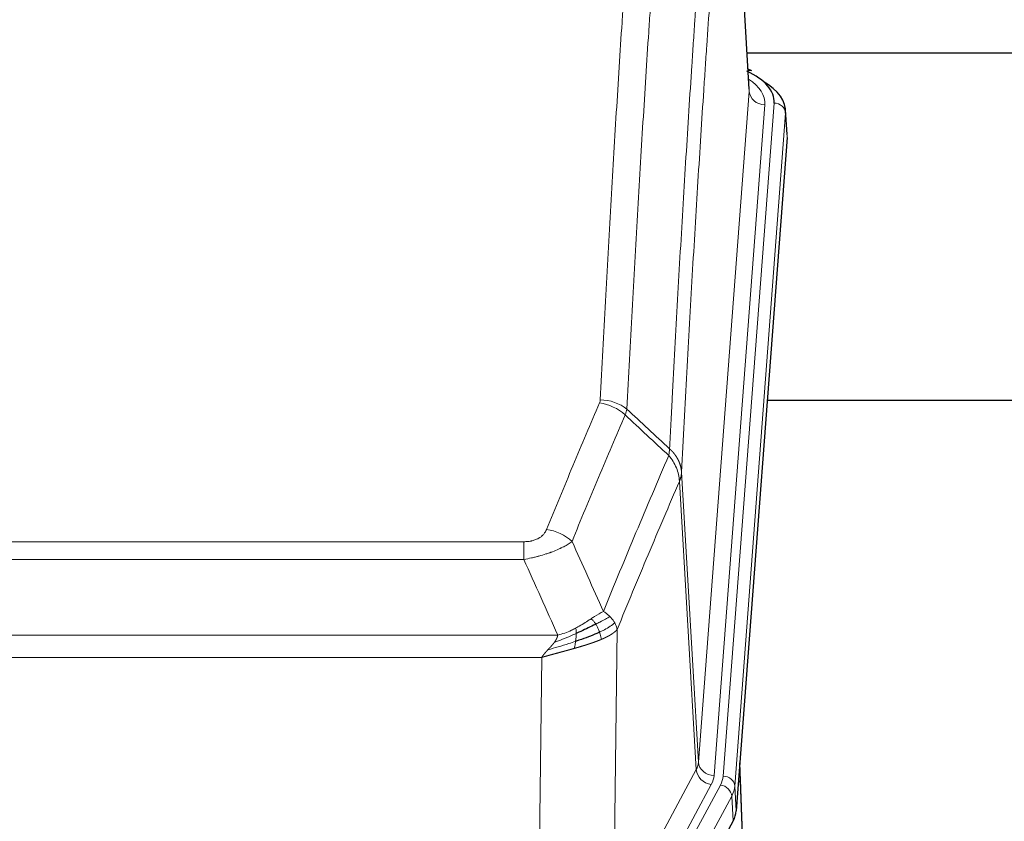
# Model space of a CAD drawing. Header units: inches. Extents: x 0 to 23760, y -13 to 16800.
# Tile 249 of 256: x 18941 to 19195, y 14381 to 14587. Entities that reach past the tile are written whole.
import ezdxf

# ---------------------------------------------------------------- set-up
doc = ezdxf.new("R2010")
doc.units = ezdxf.units.IN
doc.layers.add('1', color=7, linetype='Continuous', true_color=0xffffff)

msp = doc.modelspace()

# ---------------------------------------------------------------- linework, layer by layer
at = {"layer": '1', "color": 110, "linetype": 'Continuous', "lineweight": 13}
for p, q in [((19129.432, 14568.675), (19124.184, 14655.264)), ((19116.365, 14395.902), (19129.432, 14568.675)), ((19133.424, 14565.248), (19120.358, 14392.475)), ((19122.705, 14392.323), (19135.816, 14565.683)), ((19138.81, 14563.113), (19125.699, 14389.753)), ((19139.19, 14556.834), (19138.81, 14563.113)), ((19111.989, 14470.578), (19116.365, 14395.902)), ((19115.784, 14393.993), (19111.433, 14468.245)), ((18865.997, 14452.697), (19071.339, 14452.697)), ((19071.339, 14448.134), (19071.339, 14452.697)), ((19071.339, 14448.134), (18865.997, 14448.134)), ((18857.265, 14428.654), (19080.071, 14428.654)), ((19095.39, 14430.1), (19094.432, 14354.449)), ((19075.958, 14422.91), (18861.378, 14422.91)), ((19074.99, 14346.414), (19075.958, 14422.91)), ((19094.432, 14354.449), (19115.784, 14393.993)), ((19098.308, 14350.641), (19119.66, 14390.184)), ((19099.834, 14348.966), (19122.007, 14390.032)), ((19125.699, 14389.753), (19126.072, 14383.38)), ((19124.914, 14387.175), (19102.74, 14346.11)), ((19125.288, 14380.803), (19124.914, 14387.175))]:
    msp.add_line(p, q, dxfattribs=at)
at = {"layer": '1', "color": 2, "linetype": 'Continuous', "lineweight": 25}
for p, q in [((19129.436, 14569.25), (19124.186, 14655.887)), ((19128.858, 14578.645), (19295.042, 14578.645)), ((19130.068, 14573.957), (19129.125, 14574.393)), ((19139.196, 14557.617), (19138.815, 14563.9)), ((19139.19, 14556.834), (19126.072, 14383.38)), ((19212.008, 14489.07), (19134.065, 14489.07)), ((19130.767, 14295.123), (19127.009, 14395.762)), ((19127.089, 14391.368), (19130.777, 14292.586)), ((19125.288, 14380.803), (19103.033, 14339.588))]:
    msp.add_line(p, q, dxfattribs=at)
for centre, major_axis, ratio, start_param, end_param in [((19111.796, 14566.057), (24.034, 0.016), 0.461198, 6.2480186, 7.0671317), ((19128.81, 14571.234), (1.258, 2.724), 0.6272114, 6.2831797, 6.7581181), ((19111.796, 14563.396), (27.03, 0.194), 0.4633579, 6.2451225, 6.9481136), ((19099.052, 14383.819), (-27.037, 0.006), 0.4611335, 2.8976848, 3.1068362)]:
    msp.add_ellipse(centre, major_axis=major_axis, ratio=ratio, start_param=start_param, end_param=end_param, dxfattribs=at)
at = {"layer": '1', "color": 110, "linetype": 'Continuous', "lineweight": 13}
for centre, major_axis, ratio, start_param, end_param in [((19109.405, 14565.622), (24.034, 0.016), 0.461198, 6.2480186, 6.8801307), ((19133.424, 14568.796), (3.989, -0.302), 0.8864705, 3.2608937, 4.7793301), ((19135.816, 14563.022), (2.991, -0.226), 0.8864705, 0.119301, 1.6377375), ((19091.035, 14480.949), (-9.987, 0.512), 0.8285973, 3.9974013, 4.7548106), ((19090.848, 14480.157), (-9.188, 3.948), 0.8056434, 4.2999866, 5.045624), ((19077.186, 14447.696), (9.245, -3.812), 0.7933159, 1.14397, 1.886928), ((19096.34, 14396.414), (-20.038, 0.241), 0.4621297, 2.903225, 3.1123764), ((19120.358, 14396.023), (3.989, -0.302), 0.8864705, 3.2608937, 4.7793301), ((19119.66, 14393.732), (3.52, -1.9), 0.8606628, 3.6289862, 5.1474227), ((19127.089, 14389.215), (-0.214, 6.443), 0.0117452, 5.0526437, 5.774114), ((19096.34, 14392.866), (-24.033, 0.005), 0.4611335, 2.8976848, 3.1068362), ((19098.687, 14392.713), (-24.033, 0.005), 0.4611335, 2.8976848, 3.1068362), ((19122.705, 14389.662), (2.991, -0.226), 0.8864705, 0.119301, 1.6377375), ((19124.091, 14391.277), (2.998, 0.112), 0.4302668, 5.7021495, 6.2671208), ((19122.007, 14387.371), (2.64, -1.425), 0.8606628, 0.4873936, 2.00583), ((19098.687, 14390.052), (27.028, 0.171), 0.4605352, 6.0362132, 6.2453646)]:
    msp.add_ellipse(centre, major_axis=major_axis, ratio=ratio, start_param=start_param, end_param=end_param, dxfattribs=at)
for points, knots in [([(19091.035, 14489.239), (19091.473, 14497.817), (19092.363, 14514.736), (19093.284, 14531.178), (19093.986, 14543.331), (19094.222, 14547.352), (19094.698, 14555.335), (19094.937, 14559.296), (19095.663, 14571.092), (19096.154, 14578.833), (19096.778, 14588.358), (19096.903, 14590.255), (19097.154, 14594.033), (19097.532, 14599.678), (19097.915, 14605.252), (19098.686, 14616.306), (19099.728, 14630.795), (19101.335, 14651.78), (19102.436, 14665.27), (19102.994, 14671.89)], [0, 0, 0, 0, 0.125, 0.25, 0.25, 0.3125, 0.3125, 0.375, 0.375, 0.5, 0.5, 0.53125, 0.53125, 0.5625, 0.625, 0.625, 0.75, 0.875, 1, 1, 1, 1]), ([(19109.877, 14669.301), (19109.319, 14662.688), (19108.217, 14649.214), (19106.607, 14628.253), (19105.563, 14613.781), (19104.792, 14602.739), (19104.409, 14597.172), (19104.03, 14591.534), (19103.778, 14587.76), (19103.653, 14585.865), (19103.028, 14576.351), (19102.536, 14568.619), (19101.81, 14556.837), (19101.57, 14552.881), (19101.094, 14544.907), (19100.857, 14540.891), (19100.154, 14528.752), (19099.232, 14512.329), (19098.341, 14495.431), (19097.903, 14486.862)], [0, 0, 0, 0, 0.125, 0.25, 0.375, 0.375, 0.4375, 0.46875, 0.46875, 0.5, 0.5, 0.625, 0.625, 0.6875, 0.6875, 0.75, 0.75, 0.875, 1, 1, 1, 1]), ([(19108.9, 14476.64), (19108.955, 14477.73), (19109.011, 14478.819), (19109.123, 14480.991), (19109.292, 14484.245), (19109.687, 14491.795), (19110.031, 14498.196), (19110.724, 14510.906), (19111.664, 14527.603), (19113.123, 14551.905), (19114.127, 14567.609), (19114.701, 14576.303), (19114.765, 14577.267), (19114.893, 14579.191), (19115.085, 14582.072), (19115.537, 14588.75), (19115.928, 14594.403), (19116.257, 14599.073), (19116.323, 14600.005), (19116.455, 14601.866), (19116.653, 14604.65), (19117.118, 14611.103), (19117.521, 14616.562), (19118.332, 14627.381), (19119.43, 14641.545), (19120.557, 14655.189), (19121.129, 14661.88)], [0, 0, 0, 0, 0.015625, 0.015625, 0.03125, 0.0625, 0.125, 0.125, 0.25, 0.375, 0.5, 0.5, 0.515625, 0.515625, 0.53125, 0.5625, 0.625, 0.625, 0.640625, 0.640625, 0.65625, 0.6875, 0.75, 0.75, 0.875, 1, 1, 1, 1]), ([(19124.184, 14655.264), (19123.614, 14648.591), (19122.49, 14634.986), (19121.396, 14620.861), (19120.586, 14610.073), (19120.184, 14604.63), (19119.721, 14598.195), (19119.523, 14595.419), (19119.391, 14593.565), (19119.326, 14592.635), (19118.998, 14587.978), (19118.608, 14582.342), (19118.157, 14575.684), (19117.966, 14572.812), (19117.838, 14570.894), (19117.774, 14569.933), (19117.202, 14561.265), (19116.2, 14545.608), (19114.746, 14521.381), (19113.339, 14496.413), (19112.434, 14479.273), (19111.989, 14470.578)], [0, 0, 0, 0, 0.125, 0.25, 0.25, 0.3125, 0.34375, 0.359375, 0.359375, 0.375, 0.375, 0.4375, 0.46875, 0.484375, 0.484375, 0.5, 0.5, 0.625, 0.75, 0.875, 1, 1, 1, 1]), ([(19091.035, 14489.239), (19091.028, 14489.104), (19091.009, 14488.971), (19090.947, 14488.706), (19090.904, 14488.574), (19090.848, 14488.444)], [0, 0, 0, 0, 0.5, 0.5, 1, 1, 1, 1]), ([(19077.186, 14455.851), (19078.32, 14458.613), (19079.456, 14461.363), (19081.728, 14466.841), (19082.866, 14469.568), (19086.281, 14477.716), (19088.562, 14483.103), (19090.848, 14488.444)], [0, 0, 0, 0, 0.25, 0.25, 0.5, 0.5, 1, 1, 1, 1]), ([(19097.444, 14485.357), (19095.156, 14480.021), (19092.872, 14474.639), (19089.452, 14466.498), (19088.314, 14463.773), (19086.038, 14458.3), (19084.902, 14455.553), (19083.766, 14452.794)], [0, 0, 0, 0, 0.5, 0.5, 0.75, 0.75, 1, 1, 1, 1]), ([(19108.9, 14476.64), (19108.879, 14476.376), (19108.863, 14476.089), (19108.805, 14475.499), (19108.763, 14475.197), (19108.687, 14474.903)], [0, 0, 0, 0, 0.5, 0.5, 1, 1, 1, 1]), ([(19108.9, 14476.64), (19108.912, 14476.629), (19108.938, 14476.606), (19108.975, 14476.571), (19109.014, 14476.536), (19109.052, 14476.501), (19109.09, 14476.465), (19109.129, 14476.429), (19109.167, 14476.392), (19109.206, 14476.355), (19109.244, 14476.317), (19109.283, 14476.279), (19109.322, 14476.24), (19109.361, 14476.201), (19109.4, 14476.161), (19109.439, 14476.121), (19109.478, 14476.081), (19109.517, 14476.04), (19109.557, 14475.998), (19109.596, 14475.956), (19109.635, 14475.913), (19109.674, 14475.87), (19109.713, 14475.827), (19109.753, 14475.783), (19109.792, 14475.738), (19109.831, 14475.693), (19109.87, 14475.647), (19109.909, 14475.601), (19109.948, 14475.555), (19109.987, 14475.508), (19110.026, 14475.46), (19110.065, 14475.412), (19110.104, 14475.363), (19110.143, 14475.314), (19110.181, 14475.264), (19110.22, 14475.214), (19110.258, 14475.163), (19110.296, 14475.111), (19110.334, 14475.059), (19110.372, 14475.007), (19110.41, 14474.954), (19110.448, 14474.9), (19110.485, 14474.846), (19110.523, 14474.791), (19110.56, 14474.736), (19110.597, 14474.68), (19110.633, 14474.624), (19110.67, 14474.567), (19110.706, 14474.509), (19110.742, 14474.451), (19110.778, 14474.393), (19110.813, 14474.334), (19110.848, 14474.274), (19110.883, 14474.214), (19110.918, 14474.153), (19110.952, 14474.091), (19110.986, 14474.03), (19111.02, 14473.967), (19111.053, 14473.904), (19111.088, 14473.836), (19111.125, 14473.763), (19111.163, 14473.685), (19111.201, 14473.607), (19111.238, 14473.529), (19111.274, 14473.45), (19111.309, 14473.371), (19111.343, 14473.292), (19111.376, 14473.213), (19111.409, 14473.133), (19111.441, 14473.053), (19111.471, 14472.973), (19111.501, 14472.893), (19111.531, 14472.812), (19111.559, 14472.731), (19111.586, 14472.65), (19111.613, 14472.569), (19111.639, 14472.488), (19111.664, 14472.406), (19111.688, 14472.324), (19111.711, 14472.242), (19111.733, 14472.16), (19111.755, 14472.078), (19111.775, 14471.996), (19111.795, 14471.913), (19111.814, 14471.83), (19111.831, 14471.748), (19111.848, 14471.665), (19111.865, 14471.582), (19111.88, 14471.498), (19111.894, 14471.415), (19111.908, 14471.332), (19111.92, 14471.248), (19111.932, 14471.165), (19111.943, 14471.081), (19111.953, 14470.997), (19111.962, 14470.914), (19111.97, 14470.83), (19111.977, 14470.746), (19111.984, 14470.662), (19111.987, 14470.606), (19111.989, 14470.578)], [0, 0, 0, 0, 0.0069372, 0.0139334, 0.0209887, 0.028103, 0.0352764, 0.0425088, 0.0498003, 0.0571509, 0.0645605, 0.0720292, 0.0795569, 0.0871437, 0.0947896, 0.1024945, 0.1102584, 0.1180815, 0.1259636, 0.1339048, 0.141905, 0.1499643, 0.1580827, 0.1662601, 0.1744966, 0.1827922, 0.1911468, 0.1995605, 0.2080333, 0.2165651, 0.225156, 0.233806, 0.2425151, 0.2512832, 0.2601104, 0.2689967, 0.277942, 0.2869465, 0.29601, 0.3051325, 0.3143142, 0.3235549, 0.3328547, 0.3422136, 0.3516315, 0.3611085, 0.3706446, 0.3802398, 0.3898941, 0.3996074, 0.4093798, 0.4192113, 0.4291019, 0.4390515, 0.4490602, 0.459128, 0.4692549, 0.4794409, 0.4896859, 0.4999901, 0.5124905, 0.524991, 0.5374914, 0.5499918, 0.5624922, 0.5749926, 0.587493, 0.5999934, 0.6124937, 0.6249941, 0.6374944, 0.6499948, 0.6624951, 0.6749954, 0.6874957, 0.699996, 0.7124963, 0.7249966, 0.7374968, 0.7499971, 0.7624973, 0.7749976, 0.7874978, 0.799998, 0.8124982, 0.8249984, 0.8374986, 0.8499988, 0.8624989, 0.8749991, 0.8874992, 0.8999993, 0.9124995, 0.9249996, 0.9374997, 0.9499998, 0.9624998, 0.9749999, 0.9875, 1, 1, 1, 1]), ([(19091.834, 14434.746), (19093.231, 14438.161), (19094.631, 14441.559), (19097.433, 14448.32), (19098.836, 14451.684), (19103.05, 14461.724), (19105.865, 14468.348), (19108.687, 14474.903)], [0, 0, 0, 0, 0.25, 0.25, 0.5, 0.5, 1, 1, 1, 1]), ([(19108.687, 14474.903), (19109.096, 14474.42), (19109.469, 14473.909), (19110.127, 14472.845), (19110.413, 14472.293), (19110.884, 14471.161), (19111.07, 14470.582), (19111.334, 14469.416), (19111.411, 14468.828), (19111.433, 14468.245)], [0, 0, 0, 0, 0.25, 0.25, 0.5, 0.5, 0.75, 0.75, 1, 1, 1, 1]), ([(19111.989, 14470.578), (19111.989, 14470.571), (19111.987, 14470.545), (19111.984, 14470.489), (19111.977, 14470.397), (19111.965, 14470.27), (19111.946, 14470.108), (19111.918, 14469.911), (19111.876, 14469.678), (19111.832, 14469.479), (19111.794, 14469.325), (19111.768, 14469.229), (19111.742, 14469.136), (19111.715, 14469.044), (19111.688, 14468.955), (19111.66, 14468.867), (19111.632, 14468.782), (19111.604, 14468.699), (19111.575, 14468.618), (19111.546, 14468.539), (19111.518, 14468.463), (19111.489, 14468.388), (19111.461, 14468.316), (19111.442, 14468.268), (19111.433, 14468.245)], [0, 0, 0, 0, 0.0092499, 0.0337179, 0.073404, 0.128308, 0.1984299, 0.2837694, 0.3843264, 0.5001005, 0.5424888, 0.5838484, 0.6241794, 0.6634821, 0.7017567, 0.7390032, 0.7752221, 0.8104134, 0.8445775, 0.8777146, 0.909825, 0.9409091, 0.9709673, 1, 1, 1, 1]), ([(19111.433, 14468.245), (19108.747, 14462.012), (19106.067, 14455.717), (19102.056, 14446.18), (19100.721, 14442.986), (19098.053, 14436.566), (19096.721, 14433.341), (19095.39, 14430.1)], [0, 0, 0, 0, 0.5, 0.5, 0.75, 0.75, 1, 1, 1, 1]), ([(19077.186, 14455.851), (19077.165, 14455.8), (19077.143, 14455.749), (19077.097, 14455.647), (19077.073, 14455.597), (19076.998, 14455.445), (19076.943, 14455.345), (19076.825, 14455.148), (19076.762, 14455.05), (19076.625, 14454.857), (19076.552, 14454.762), (19076.395, 14454.574), (19076.311, 14454.482), (19076.175, 14454.345), (19076.129, 14454.3), (19076.032, 14454.21), (19075.982, 14454.166), (19075.829, 14454.035), (19075.721, 14453.95), (19075.493, 14453.787), (19075.373, 14453.709), (19075.184, 14453.596), (19075.086, 14453.54), (19074.985, 14453.487), (19074.917, 14453.452), (19074.883, 14453.434), (19074.708, 14453.349), (19074.564, 14453.285), (19074.117, 14453.108), (19073.8, 14453.009), (19073.38, 14452.909), (19073.295, 14452.891), (19073.122, 14452.856), (19073.035, 14452.84), (19072.773, 14452.796), (19072.597, 14452.772), (19072.243, 14452.734), (19072.064, 14452.72), (19071.704, 14452.702), (19071.522, 14452.697), (19071.339, 14452.697)], [0, 0, 0, 0, 0.03125, 0.03125, 0.0625, 0.0625, 0.125, 0.125, 0.1875, 0.1875, 0.25, 0.25, 0.3125, 0.3125, 0.34375, 0.34375, 0.375, 0.375, 0.4375, 0.4375, 0.5, 0.5, 0.53125, 0.546875, 0.546875, 0.5625, 0.5625, 0.625, 0.625, 0.75, 0.75, 0.78125, 0.78125, 0.8125, 0.8125, 0.875, 0.875, 0.9375, 0.9375, 1, 1, 1, 1]), ([(19083.766, 14452.794), (19083.469, 14452.561), (19083.142, 14452.33), (19082.43, 14451.872), (19082.043, 14451.646), (19081.415, 14451.309), (19081.143, 14451.17), (19080.858, 14451.032), (19080.742, 14450.976), (19080.684, 14450.949), (19080.509, 14450.866), (19080.39, 14450.812), (19079.788, 14450.54), (19079.279, 14450.33), (19078.606, 14450.074), (19078.47, 14450.023), (19078.263, 14449.948), (19078.194, 14449.923), (19078.054, 14449.873), (19077.984, 14449.848), (19077.632, 14449.725), (19077.345, 14449.629), (19076.469, 14449.348), (19075.864, 14449.171), (19075.16, 14448.981), (19075.082, 14448.961), (19074.924, 14448.919), (19074.845, 14448.899), (19074.607, 14448.838), (19074.448, 14448.798), (19073.968, 14448.68), (19073.645, 14448.605), (19072.67, 14448.388), (19072.01, 14448.255), (19071.339, 14448.134)], [0, 0, 0, 0, 0.125, 0.125, 0.25, 0.25, 0.3125, 0.328125, 0.328125, 0.34375, 0.34375, 0.375, 0.375, 0.5, 0.5, 0.53125, 0.53125, 0.546875, 0.546875, 0.5625, 0.5625, 0.625, 0.625, 0.75, 0.75, 0.765625, 0.765625, 0.78125, 0.78125, 0.8125, 0.8125, 0.875, 0.875, 1, 1, 1, 1]), ([(19091.834, 14434.746), (19091.141, 14434.419), (19090.374, 14433.953), (19089.247, 14433.233), (19088.957, 14433.044), (19088.658, 14432.851)], [0, 0, 0, 0, 0.75, 0.75, 1, 1, 1, 1]), ([(19093.541, 14433.401), (19092.842, 14433.018), (19091.971, 14432.546), (19090.611, 14431.841), (19090.254, 14431.658), (19089.883, 14431.47)], [0, 0, 0, 0, 0.75, 0.75, 1, 1, 1, 1]), ([(19093.541, 14433.401), (19093.418, 14433.525), (19093.29, 14433.646), (19092.957, 14433.942), (19092.747, 14434.113), (19092.305, 14434.441), (19092.074, 14434.597), (19091.834, 14434.746)], [0, 0, 0, 0, 0.25, 0.25, 0.625, 0.625, 1, 1, 1, 1]), ([(19094.751, 14431.813), (19094.712, 14431.883), (19094.672, 14431.952), (19094.504, 14432.228), (19094.365, 14432.431), (19094.062, 14432.83), (19093.897, 14433.024), (19093.662, 14433.277), (19093.602, 14433.339), (19093.541, 14433.401)], [0, 0, 0, 0, 0.125, 0.125, 0.5, 0.5, 0.875, 0.875, 1, 1, 1, 1]), ([(19088.658, 14432.851), (19088.509, 14432.754), (19088.357, 14432.655), (19087.743, 14432.258), (19087.263, 14431.951), (19086.269, 14431.337), (19085.755, 14431.031), (19085.048, 14430.636), (19084.869, 14430.539), (19084.689, 14430.443)], [0, 0, 0, 0, 0.125, 0.125, 0.5, 0.5, 0.875, 0.875, 1, 1, 1, 1]), ([(19089.883, 14431.47), (19089.784, 14431.626), (19089.682, 14431.773), (19089.426, 14432.117), (19089.268, 14432.301), (19088.958, 14432.617), (19088.804, 14432.749), (19088.658, 14432.851)], [0, 0, 0, 0, 0.25, 0.25, 0.625, 0.625, 1, 1, 1, 1]), ([(19090.868, 14429.397), (19090.837, 14429.486), (19090.805, 14429.575), (19090.671, 14429.932), (19090.558, 14430.202), (19090.308, 14430.731), (19090.172, 14430.989), (19089.981, 14431.313), (19089.932, 14431.393), (19089.883, 14431.47)], [0, 0, 0, 0, 0.125, 0.125, 0.5, 0.5, 0.875, 0.875, 1, 1, 1, 1]), ([(19094.751, 14431.813), (19094.139, 14431.229), (19093.243, 14430.621), (19091.713, 14429.805), (19091.303, 14429.601), (19090.868, 14429.397)], [0, 0, 0, 0, 0.75, 0.75, 1, 1, 1, 1]), ([(19095.39, 14430.1), (19095.306, 14430.533), (19095.164, 14430.967), (19094.901, 14431.533), (19094.829, 14431.674), (19094.751, 14431.813)], [0, 0, 0, 0, 0.75, 0.75, 1, 1, 1, 1]), ([(19084.839, 14429.073), (19084.382, 14428.869), (19083.918, 14428.666), (19082.047, 14427.861), (19080.611, 14427.278), (19079.2, 14426.756)], [0, 0, 0, 0, 0.25, 0.25, 1, 1, 1, 1]), ([(19079.2, 14426.756), (19079.208, 14426.766), (19079.224, 14426.788), (19079.248, 14426.819), (19079.271, 14426.851), (19079.294, 14426.883), (19079.317, 14426.915), (19079.339, 14426.946), (19079.361, 14426.978), (19079.383, 14427.009), (19079.404, 14427.04), (19079.425, 14427.071), (19079.446, 14427.102), (19079.466, 14427.133), (19079.486, 14427.164), (19079.505, 14427.195), (19079.525, 14427.226), (19079.544, 14427.256), (19079.562, 14427.287), (19079.581, 14427.317), (19079.599, 14427.347), (19079.616, 14427.377), (19079.634, 14427.407), (19079.651, 14427.437), (19079.667, 14427.467), (19079.684, 14427.497), (19079.7, 14427.527), (19079.715, 14427.556), (19079.731, 14427.586), (19079.746, 14427.615), (19079.761, 14427.644), (19079.775, 14427.673), (19079.789, 14427.702), (19079.803, 14427.731), (19079.816, 14427.76), (19079.829, 14427.789), (19079.842, 14427.818), (19079.854, 14427.846), (19079.866, 14427.874), (19079.878, 14427.903), (19079.889, 14427.931), (19079.9, 14427.959), (19079.911, 14427.987), (19079.921, 14428.015), (19079.931, 14428.043), (19079.941, 14428.071), (19079.95, 14428.098), (19079.959, 14428.126), (19079.968, 14428.153), (19079.977, 14428.18), (19079.985, 14428.208), (19079.992, 14428.235), (19080, 14428.262), (19080.007, 14428.289), (19080.014, 14428.315), (19080.02, 14428.342), (19080.026, 14428.369), (19080.032, 14428.395), (19080.037, 14428.421), (19080.042, 14428.448), (19080.047, 14428.474), (19080.051, 14428.5), (19080.056, 14428.526), (19080.059, 14428.552), (19080.063, 14428.578), (19080.066, 14428.603), (19080.069, 14428.629), (19080.07, 14428.646), (19080.071, 14428.654)], [0, 0, 0, 0, 0.0185022, 0.0368847, 0.0551481, 0.073293, 0.0913199, 0.1092294, 0.1270222, 0.1446988, 0.1622598, 0.1797059, 0.1970378, 0.2142561, 0.2313614, 0.2483544, 0.265236, 0.2820066, 0.2986672, 0.3152184, 0.331661, 0.3479958, 0.3642235, 0.380345, 0.3963611, 0.4122725, 0.4280803, 0.4437851, 0.459388, 0.4748898, 0.4902915, 0.5055939, 0.5207981, 0.535905, 0.5509156, 0.565831, 0.5806521, 0.5953801, 0.6100159, 0.6245607, 0.6390157, 0.6533819, 0.6676604, 0.6818526, 0.6959596, 0.7099825, 0.7239227, 0.7377815, 0.75156, 0.7652597, 0.7788818, 0.7924277, 0.8058989, 0.8192966, 0.8326224, 0.8458776, 0.8590638, 0.8721825, 0.8852351, 0.8982233, 0.9111485, 0.9240124, 0.9368166, 0.9495628, 0.9622525, 0.9748874, 0.9874694, 1, 1, 1, 1]), ([(19084.689, 14430.443), (19084.328, 14430.251), (19083.961, 14430.066), (19082.467, 14429.362), (19081.291, 14428.92), (19080.071, 14428.654)], [0, 0, 0, 0, 0.25, 0.25, 1, 1, 1, 1]), ([(19084.67, 14427.013), (19084.682, 14427.1), (19084.694, 14427.188), (19084.739, 14427.541), (19084.768, 14427.809), (19084.811, 14428.335), (19084.826, 14428.592), (19084.837, 14428.916), (19084.838, 14428.996), (19084.839, 14429.073)], [0, 0, 0, 0, 0.125, 0.125, 0.5, 0.5, 0.875, 0.875, 1, 1, 1, 1]), ([(19084.839, 14429.073), (19084.841, 14429.228), (19084.839, 14429.376), (19084.826, 14429.72), (19084.81, 14429.903), (19084.762, 14430.216), (19084.729, 14430.345), (19084.689, 14430.443)], [0, 0, 0, 0, 0.25, 0.25, 0.625, 0.625, 1, 1, 1, 1]), ([(19091.358, 14427.552), (19091.287, 14427.913), (19091.188, 14428.371), (19090.986, 14429.047), (19090.93, 14429.221), (19090.868, 14429.397)], [0, 0, 0, 0, 0.75, 0.75, 1, 1, 1, 1]), ([(19095.39, 14430.1), (19095.384, 14430.093), (19095.372, 14430.078), (19095.354, 14430.057), (19095.336, 14430.035), (19095.318, 14430.014), (19095.299, 14429.993), (19095.28, 14429.972), (19095.261, 14429.951), (19095.242, 14429.93), (19095.223, 14429.909), (19095.203, 14429.888), (19095.184, 14429.867), (19095.164, 14429.847), (19095.144, 14429.826), (19095.124, 14429.806), (19095.104, 14429.785), (19095.083, 14429.765), (19095.063, 14429.745), (19095.042, 14429.725), (19095.021, 14429.705), (19095, 14429.685), (19094.979, 14429.665), (19094.958, 14429.645), (19094.937, 14429.626), (19094.915, 14429.606), (19094.894, 14429.586), (19094.872, 14429.567), (19094.85, 14429.548), (19094.828, 14429.528), (19094.806, 14429.509), (19094.784, 14429.49), (19094.762, 14429.471), (19094.739, 14429.452), (19094.717, 14429.434), (19094.694, 14429.415), (19094.671, 14429.396), (19094.648, 14429.378), (19094.625, 14429.359), (19094.602, 14429.341), (19094.579, 14429.322), (19094.556, 14429.304), (19094.533, 14429.286), (19094.509, 14429.268), (19094.486, 14429.25), (19094.462, 14429.232), (19094.439, 14429.214), (19094.415, 14429.197), (19094.391, 14429.179), (19094.367, 14429.161), (19094.343, 14429.144), (19094.319, 14429.127), (19094.295, 14429.109), (19094.271, 14429.092), (19094.247, 14429.075), (19094.223, 14429.058), (19094.199, 14429.041), (19094.174, 14429.024), (19094.15, 14429.007), (19094.125, 14428.991), (19094.101, 14428.974), (19094.076, 14428.957), (19094.052, 14428.941), (19094.027, 14428.925), (19094.002, 14428.908), (19093.978, 14428.892), (19093.953, 14428.876), (19093.928, 14428.86), (19093.903, 14428.844), (19093.878, 14428.828), (19093.853, 14428.812), (19093.829, 14428.796), (19093.804, 14428.781), (19093.779, 14428.765), (19093.754, 14428.75), (19093.729, 14428.734), (19093.704, 14428.719), (19093.679, 14428.704), (19093.654, 14428.689), (19093.629, 14428.674), (19093.604, 14428.659), (19093.578, 14428.644), (19093.553, 14428.629), (19093.528, 14428.614), (19093.503, 14428.599), (19093.478, 14428.585), (19093.453, 14428.57), (19093.428, 14428.556), (19093.403, 14428.541), (19093.378, 14428.527), (19093.353, 14428.513), (19093.328, 14428.499), (19093.303, 14428.485), (19093.278, 14428.471), (19093.253, 14428.457), (19093.228, 14428.443), (19093.203, 14428.429), (19093.178, 14428.416), (19093.153, 14428.402), (19093.128, 14428.389), (19093.103, 14428.375), (19093.078, 14428.362), (19093.053, 14428.349), (19093.029, 14428.335), (19093.004, 14428.322), (19092.979, 14428.309), (19092.955, 14428.296), (19092.93, 14428.283), (19092.905, 14428.27), (19092.881, 14428.258), (19092.856, 14428.245), (19092.832, 14428.232), (19092.807, 14428.22), (19092.783, 14428.208), (19092.759, 14428.195), (19092.734, 14428.183), (19092.71, 14428.171), (19092.686, 14428.159), (19092.662, 14428.146), (19092.638, 14428.134), (19092.613, 14428.123), (19092.59, 14428.111), (19092.566, 14428.099), (19092.542, 14428.087), (19092.518, 14428.076), (19092.494, 14428.064), (19092.471, 14428.053), (19092.447, 14428.041), (19092.423, 14428.03), (19092.4, 14428.019), (19092.377, 14428.007), (19092.353, 14427.996), (19092.33, 14427.985), (19092.307, 14427.974), (19092.284, 14427.963), (19092.261, 14427.952), (19092.238, 14427.942), (19092.215, 14427.931), (19092.192, 14427.92), (19092.169, 14427.91), (19092.147, 14427.899), (19092.124, 14427.889), (19092.102, 14427.879), (19092.079, 14427.868), (19092.057, 14427.858), (19092.035, 14427.848), (19092.013, 14427.838), (19091.991, 14427.828), (19091.969, 14427.818), (19091.947, 14427.808), (19091.925, 14427.798), (19091.903, 14427.789), (19091.882, 14427.779), (19091.86, 14427.769), (19091.839, 14427.76), (19091.818, 14427.75), (19091.797, 14427.741), (19091.776, 14427.732), (19091.755, 14427.723), (19091.734, 14427.713), (19091.713, 14427.704), (19091.692, 14427.695), (19091.672, 14427.686), (19091.651, 14427.677), (19091.631, 14427.669), (19091.611, 14427.66), (19091.591, 14427.651), (19091.571, 14427.642), (19091.551, 14427.634), (19091.531, 14427.625), (19091.511, 14427.617), (19091.492, 14427.608), (19091.473, 14427.6), (19091.453, 14427.592), (19091.434, 14427.584), (19091.415, 14427.576), (19091.396, 14427.568), (19091.377, 14427.56), (19091.365, 14427.554), (19091.358, 14427.552)], [0, 0, 0, 0, 0.0080212, 0.0160154, 0.0239827, 0.0319231, 0.0398365, 0.0477229, 0.0555824, 0.0634149, 0.0712205, 0.0789992, 0.0867509, 0.0944756, 0.1021734, 0.1098443, 0.1174881, 0.1251051, 0.1326951, 0.1402581, 0.1477942, 0.1553034, 0.1627856, 0.1702408, 0.1776691, 0.1850704, 0.1924448, 0.1997923, 0.2071128, 0.2144063, 0.2216729, 0.2289126, 0.2361253, 0.243311, 0.2504698, 0.2576016, 0.2647065, 0.2717845, 0.2788355, 0.2858595, 0.2928566, 0.2998268, 0.30677, 0.3136862, 0.3205755, 0.3274379, 0.3342733, 0.3410817, 0.3478632, 0.3546178, 0.3613454, 0.3680461, 0.3747198, 0.3813665, 0.3879863, 0.3945792, 0.4011451, 0.4076841, 0.4141961, 0.4206811, 0.4271393, 0.4335704, 0.4399746, 0.4463519, 0.4527022, 0.4590256, 0.465322, 0.4715915, 0.477834, 0.4840496, 0.4902382, 0.4963999, 0.5025346, 0.5086424, 0.5147232, 0.5207771, 0.526804, 0.532804, 0.5387771, 0.5447232, 0.5506423, 0.5565345, 0.5623997, 0.568238, 0.5740494, 0.5798338, 0.5855912, 0.5913217, 0.5970253, 0.6027019, 0.6083515, 0.6139742, 0.61957, 0.6251388, 0.6306807, 0.6361956, 0.6416836, 0.6471446, 0.6525787, 0.6579858, 0.663366, 0.6687192, 0.6740455, 0.6793448, 0.6846172, 0.6898627, 0.6950812, 0.7002727, 0.7054373, 0.710575, 0.7156857, 0.7207694, 0.7258262, 0.7308561, 0.735859, 0.740835, 0.745784, 0.7507061, 0.7556012, 0.7604694, 0.7653107, 0.7701249, 0.7749123, 0.7796727, 0.7844061, 0.7891127, 0.7937922, 0.7984448, 0.8030705, 0.8076692, 0.812241, 0.8167858, 0.8213037, 0.8257947, 0.8302587, 0.8346957, 0.8391058, 0.843489, 0.8478452, 0.8521745, 0.8564768, 0.8607522, 0.8650006, 0.8692221, 0.8734166, 0.8775842, 0.8817249, 0.8858386, 0.8899254, 0.8939852, 0.8980181, 0.902024, 0.906003, 0.909955, 0.9138802, 0.9177783, 0.9216495, 0.9254938, 0.9293111, 0.9331015, 0.936865, 0.9406015, 0.944311, 0.9479937, 0.9516493, 0.9552781, 0.9588799, 0.9624547, 0.9660026, 0.9695236, 0.9730176, 0.9764847, 0.9799249, 0.9833381, 0.9867243, 0.9900837, 0.993416, 0.9967215, 1, 1, 1, 1]), ([(19084.67, 14427.013), (19084.092, 14426.822), (19083.505, 14426.634), (19081.131, 14425.892), (19079.301, 14425.362), (19077.529, 14424.858)], [0, 0, 0, 0, 0.25, 0.25, 1, 1, 1, 1]), ([(19077.529, 14424.858), (19077.543, 14424.874), (19077.571, 14424.904), (19077.613, 14424.949), (19077.653, 14424.993), (19077.693, 14425.035), (19077.731, 14425.077), (19077.769, 14425.117), (19077.805, 14425.157), (19077.84, 14425.195), (19077.874, 14425.232), (19077.908, 14425.268), (19077.94, 14425.302), (19077.971, 14425.336), (19078.001, 14425.368), (19078.03, 14425.4), (19078.058, 14425.43), (19078.084, 14425.459), (19078.11, 14425.487), (19078.135, 14425.514), (19078.159, 14425.539), (19078.181, 14425.564), (19078.203, 14425.587), (19078.223, 14425.609), (19078.243, 14425.63), (19078.261, 14425.65), (19078.278, 14425.669), (19078.295, 14425.686), (19078.31, 14425.703), (19078.324, 14425.718), (19078.337, 14425.733), (19078.349, 14425.746), (19078.36, 14425.758), (19078.37, 14425.768), (19078.379, 14425.778), (19078.387, 14425.787), (19078.394, 14425.794), (19078.4, 14425.8), (19078.404, 14425.805), (19078.417, 14425.819), (19078.438, 14425.842), (19078.466, 14425.875), (19078.495, 14425.907), (19078.523, 14425.938), (19078.551, 14425.97), (19078.579, 14426.001), (19078.606, 14426.032), (19078.633, 14426.063), (19078.66, 14426.094), (19078.686, 14426.124), (19078.712, 14426.154), (19078.738, 14426.184), (19078.763, 14426.214), (19078.788, 14426.243), (19078.813, 14426.272), (19078.837, 14426.301), (19078.861, 14426.33), (19078.885, 14426.358), (19078.908, 14426.387), (19078.931, 14426.415), (19078.954, 14426.442), (19078.976, 14426.47), (19078.998, 14426.497), (19079.02, 14426.524), (19079.041, 14426.551), (19079.062, 14426.577), (19079.083, 14426.603), (19079.103, 14426.629), (19079.123, 14426.655), (19079.143, 14426.68), (19079.162, 14426.706), (19079.181, 14426.731), (19079.194, 14426.747), (19079.2, 14426.756)], [0, 0, 0, 0, 0.0247661, 0.0489206, 0.0724636, 0.0953949, 0.1177147, 0.1394229, 0.1605195, 0.1810045, 0.2008779, 0.2201398, 0.23879, 0.2568287, 0.2742558, 0.2910713, 0.3072753, 0.3228676, 0.3378484, 0.3522176, 0.3659752, 0.3791212, 0.3916556, 0.4035785, 0.4148897, 0.4255894, 0.4356775, 0.445154, 0.454019, 0.4622723, 0.4699141, 0.4769443, 0.4833629, 0.48917, 0.4943654, 0.4989493, 0.5029216, 0.5062824, 0.5090316, 0.5111692, 0.5284651, 0.5456049, 0.5625886, 0.5794163, 0.5960881, 0.612604, 0.6289642, 0.6451687, 0.6612176, 0.6771111, 0.6928491, 0.7084319, 0.7238594, 0.7391318, 0.7542492, 0.7692118, 0.7840195, 0.7986726, 0.8131712, 0.8275153, 0.8417051, 0.8557408, 0.8696224, 0.8833501, 0.8969241, 0.9103445, 0.9236114, 0.936725, 0.9496856, 0.9624932, 0.975148, 0.9876502, 1, 1, 1, 1]), ([(19091.358, 14427.552), (19091.344, 14427.545), (19091.314, 14427.533), (19091.27, 14427.514), (19091.226, 14427.496), (19091.181, 14427.477), (19091.137, 14427.459), (19091.092, 14427.441), (19091.048, 14427.422), (19091.003, 14427.404), (19090.958, 14427.386), (19090.913, 14427.367), (19090.868, 14427.349), (19090.822, 14427.331), (19090.777, 14427.313), (19090.732, 14427.295), (19090.686, 14427.277), (19090.64, 14427.259), (19090.595, 14427.241), (19090.549, 14427.223), (19090.503, 14427.205), (19090.457, 14427.187), (19090.411, 14427.169), (19090.365, 14427.151), (19090.319, 14427.134), (19090.272, 14427.116), (19090.226, 14427.098), (19090.179, 14427.081), (19090.133, 14427.063), (19090.086, 14427.045), (19090.04, 14427.028), (19089.993, 14427.01), (19089.946, 14426.993), (19089.899, 14426.976), (19089.852, 14426.958), (19089.805, 14426.941), (19089.758, 14426.924), (19089.711, 14426.906), (19089.663, 14426.889), (19089.616, 14426.872), (19089.569, 14426.855), (19089.521, 14426.838), (19089.474, 14426.821), (19089.426, 14426.804), (19089.379, 14426.787), (19089.331, 14426.77), (19089.283, 14426.753), (19089.235, 14426.736), (19089.187, 14426.719), (19089.14, 14426.702), (19089.092, 14426.686), (19089.044, 14426.669), (19088.996, 14426.652), (19088.947, 14426.636), (19088.899, 14426.619), (19088.851, 14426.602), (19088.803, 14426.586), (19088.755, 14426.569), (19088.706, 14426.553), (19088.658, 14426.537), (19088.609, 14426.52), (19088.561, 14426.504), (19088.512, 14426.488), (19088.464, 14426.471), (19088.415, 14426.455), (19088.367, 14426.439), (19088.318, 14426.423), (19088.269, 14426.406), (19088.221, 14426.39), (19088.172, 14426.374), (19088.123, 14426.358), (19088.074, 14426.342), (19088.026, 14426.326), (19087.977, 14426.31), (19087.928, 14426.294), (19087.879, 14426.279), (19087.83, 14426.263), (19087.781, 14426.247), (19087.732, 14426.231), (19087.683, 14426.216), (19087.634, 14426.2), (19087.585, 14426.184), (19087.536, 14426.169), (19087.487, 14426.153), (19087.438, 14426.137), (19087.389, 14426.122), (19087.34, 14426.106), (19087.291, 14426.091), (19087.242, 14426.076), (19087.193, 14426.06), (19087.143, 14426.045), (19087.094, 14426.03), (19087.045, 14426.014), (19086.996, 14425.999), (19086.947, 14425.984), (19086.898, 14425.969), (19086.848, 14425.953), (19086.799, 14425.938), (19086.75, 14425.923), (19086.701, 14425.908), (19086.652, 14425.893), (19086.603, 14425.878), (19086.553, 14425.863), (19086.504, 14425.848), (19086.455, 14425.833), (19086.406, 14425.818), (19086.357, 14425.804), (19086.307, 14425.789), (19086.258, 14425.774), (19086.209, 14425.759), (19086.16, 14425.744), (19086.111, 14425.73), (19086.062, 14425.715), (19086.013, 14425.701), (19085.964, 14425.686), (19085.915, 14425.671), (19085.865, 14425.657), (19085.816, 14425.642), (19085.767, 14425.628), (19085.718, 14425.613), (19085.669, 14425.599), (19085.62, 14425.585), (19085.571, 14425.57), (19085.522, 14425.556), (19085.474, 14425.542), (19085.425, 14425.527), (19085.376, 14425.513), (19085.327, 14425.499), (19085.278, 14425.485), (19085.229, 14425.47), (19085.18, 14425.456), (19085.132, 14425.442), (19085.083, 14425.428), (19085.034, 14425.414), (19084.986, 14425.4), (19084.937, 14425.386), (19084.888, 14425.372), (19084.84, 14425.358), (19084.791, 14425.344), (19084.743, 14425.33), (19084.694, 14425.316), (19084.646, 14425.302), (19084.597, 14425.289), (19084.549, 14425.275), (19084.501, 14425.261), (19084.452, 14425.247), (19084.404, 14425.234), (19084.372, 14425.224), (19084.356, 14425.22)], [0, 0, 0, 0, 0.0076941, 0.0153765, 0.0230472, 0.0307061, 0.0383534, 0.045989, 0.0536129, 0.061225, 0.0688255, 0.0764143, 0.0839914, 0.0915567, 0.0991104, 0.1066524, 0.1141827, 0.1217013, 0.1292082, 0.1367034, 0.1441869, 0.1516588, 0.1591189, 0.1665674, 0.1740041, 0.1814292, 0.1888426, 0.1962444, 0.2036344, 0.2110128, 0.2183794, 0.2257344, 0.2330778, 0.2404094, 0.2477294, 0.2550377, 0.2623343, 0.2696193, 0.2768926, 0.2841542, 0.2914041, 0.2986424, 0.305869, 0.313084, 0.3202872, 0.3274789, 0.3346588, 0.3418271, 0.3489838, 0.3561287, 0.3632621, 0.3703837, 0.3774937, 0.3845921, 0.3916788, 0.3987539, 0.4058173, 0.412869, 0.4199092, 0.4269376, 0.4339544, 0.4409596, 0.4479532, 0.454935, 0.4619053, 0.4688639, 0.4758109, 0.4827462, 0.4896699, 0.496582, 0.5034825, 0.5103713, 0.5172485, 0.524114, 0.5309679, 0.5378102, 0.5446409, 0.55146, 0.5582674, 0.5650632, 0.5718474, 0.57862, 0.5853809, 0.5921303, 0.598868, 0.6055941, 0.6123087, 0.6190116, 0.6257029, 0.6323825, 0.6390506, 0.6457071, 0.652352, 0.6589853, 0.665607, 0.672217, 0.6788155, 0.6854024, 0.6919777, 0.6985414, 0.7050935, 0.7116341, 0.718163, 0.7246804, 0.7311862, 0.7376804, 0.744163, 0.750634, 0.7570935, 0.7635413, 0.7699776, 0.7764024, 0.7828155, 0.7892171, 0.7956072, 0.8019856, 0.8083525, 0.8147079, 0.8210516, 0.8273839, 0.8337045, 0.8400136, 0.8463112, 0.8525972, 0.8588716, 0.8651345, 0.8713859, 0.8776257, 0.8838539, 0.8900706, 0.8962758, 0.9024695, 0.9086516, 0.9148221, 0.9209812, 0.9271287, 0.9332646, 0.9393891, 0.945502, 0.9516034, 0.9576933, 0.9637717, 0.9698385, 0.9758938, 0.9819376, 0.9879699, 0.9939907, 1, 1, 1, 1]), ([(19084.356, 14425.22), (19084.389, 14425.391), (19084.428, 14425.588), (19084.51, 14426.019), (19084.553, 14426.254), (19084.62, 14426.668), (19084.646, 14426.839), (19084.67, 14427.013)], [0, 0, 0, 0, 0.375, 0.375, 0.75, 0.75, 1, 1, 1, 1]), ([(19084.356, 14425.22), (19084.334, 14425.214), (19084.291, 14425.202), (19084.226, 14425.183), (19084.161, 14425.165), (19084.096, 14425.146), (19084.031, 14425.128), (19083.965, 14425.11), (19083.9, 14425.091), (19083.835, 14425.073), (19083.77, 14425.055), (19083.705, 14425.037), (19083.64, 14425.018), (19083.575, 14425), (19083.509, 14424.982), (19083.444, 14424.964), (19083.379, 14424.946), (19083.314, 14424.928), (19083.249, 14424.91), (19083.183, 14424.891), (19083.118, 14424.873), (19083.053, 14424.855), (19082.988, 14424.837), (19082.922, 14424.819), (19082.857, 14424.801), (19082.792, 14424.783), (19082.727, 14424.765), (19082.661, 14424.747), (19082.596, 14424.729), (19082.531, 14424.711), (19082.466, 14424.694), (19082.401, 14424.676), (19082.335, 14424.658), (19082.27, 14424.64), (19082.205, 14424.622), (19082.14, 14424.604), (19082.075, 14424.587), (19082.009, 14424.569), (19081.944, 14424.551), (19081.879, 14424.533), (19081.814, 14424.516), (19081.749, 14424.498), (19081.684, 14424.48), (19081.619, 14424.462), (19081.554, 14424.445), (19081.489, 14424.427), (19081.424, 14424.409), (19081.359, 14424.392), (19081.294, 14424.374), (19081.229, 14424.357), (19081.164, 14424.339), (19081.1, 14424.321), (19081.035, 14424.304), (19080.97, 14424.286), (19080.905, 14424.269), (19080.84, 14424.251), (19080.776, 14424.234), (19080.711, 14424.216), (19080.646, 14424.199), (19080.582, 14424.181), (19080.517, 14424.164), (19080.453, 14424.146), (19080.388, 14424.129), (19080.324, 14424.111), (19080.26, 14424.094), (19080.195, 14424.077), (19080.131, 14424.059), (19080.067, 14424.042), (19080.002, 14424.024), (19079.938, 14424.007), (19079.874, 14423.99), (19079.81, 14423.972), (19079.746, 14423.955), (19079.682, 14423.938), (19079.618, 14423.92), (19079.554, 14423.903), (19079.49, 14423.886), (19079.426, 14423.869), (19079.363, 14423.851), (19079.299, 14423.834), (19079.235, 14423.817), (19079.172, 14423.799), (19079.108, 14423.782), (19079.045, 14423.765), (19078.981, 14423.748), (19078.918, 14423.731), (19078.855, 14423.713), (19078.791, 14423.696), (19078.728, 14423.679), (19078.665, 14423.662), (19078.602, 14423.645), (19078.539, 14423.627), (19078.476, 14423.61), (19078.413, 14423.593), (19078.35, 14423.576), (19078.288, 14423.559), (19078.225, 14423.542), (19078.162, 14423.525), (19078.1, 14423.507), (19078.037, 14423.49), (19077.975, 14423.473), (19077.913, 14423.456), (19077.85, 14423.439), (19077.788, 14423.422), (19077.726, 14423.405), (19077.664, 14423.388), (19077.602, 14423.371), (19077.54, 14423.353), (19077.478, 14423.336), (19077.416, 14423.319), (19077.355, 14423.302), (19077.293, 14423.285), (19077.232, 14423.268), (19077.17, 14423.251), (19077.109, 14423.234), (19077.048, 14423.217), (19076.986, 14423.2), (19076.925, 14423.183), (19076.864, 14423.166), (19076.803, 14423.149), (19076.742, 14423.132), (19076.681, 14423.115), (19076.621, 14423.098), (19076.56, 14423.081), (19076.499, 14423.063), (19076.439, 14423.046), (19076.379, 14423.029), (19076.318, 14423.012), (19076.258, 14422.995), (19076.198, 14422.978), (19076.138, 14422.961), (19076.078, 14422.944), (19076.018, 14422.927), (19075.978, 14422.916), (19075.958, 14422.91)], [0, 0, 0, 0, 0.0081592, 0.0163092, 0.0244501, 0.0325819, 0.0407045, 0.0488181, 0.0569225, 0.0650178, 0.0731041, 0.0811812, 0.0892493, 0.0973083, 0.1053581, 0.113399, 0.1214307, 0.1294534, 0.137467, 0.1454716, 0.1534671, 0.1614536, 0.169431, 0.1773994, 0.1853588, 0.1933091, 0.2012504, 0.2091827, 0.217106, 0.2250203, 0.2329256, 0.2408219, 0.2487092, 0.2565875, 0.2644568, 0.2723172, 0.2801686, 0.288011, 0.2958444, 0.303669, 0.3114845, 0.3192911, 0.3270888, 0.3348775, 0.3426574, 0.3504282, 0.3581902, 0.3659433, 0.3736874, 0.3814227, 0.389149, 0.3968665, 0.4045751, 0.4122748, 0.4199656, 0.4276476, 0.4353206, 0.4429849, 0.4506403, 0.4582868, 0.4659245, 0.4735534, 0.4811734, 0.4887846, 0.496387, 0.5039805, 0.5115653, 0.5191413, 0.5267084, 0.5342668, 0.5418164, 0.5493572, 0.5568893, 0.5644125, 0.5719271, 0.5794328, 0.5869298, 0.5944181, 0.6018976, 0.6093684, 0.6168305, 0.6242839, 0.6317285, 0.6391644, 0.6465917, 0.6540102, 0.6614201, 0.6688212, 0.6762137, 0.6835975, 0.6909727, 0.6983392, 0.705697, 0.7130462, 0.7203868, 0.7277187, 0.735042, 0.7423567, 0.7496628, 0.7569603, 0.7642491, 0.7715294, 0.7788011, 0.7860642, 0.7933187, 0.8005646, 0.807802, 0.8150309, 0.8222512, 0.8294629, 0.8366661, 0.8438608, 0.851047, 0.8582246, 0.8653938, 0.8725544, 0.8797065, 0.8868502, 0.8939854, 0.9011121, 0.9082303, 0.9153401, 0.9224414, 0.9295343, 0.9366187, 0.9436947, 0.9507623, 0.9578214, 0.9648722, 0.9719145, 0.9789485, 0.985974, 0.9929912, 1, 1, 1, 1]), ([(19075.958, 14422.91), (19075.963, 14422.919), (19075.974, 14422.936), (19075.99, 14422.962), (19076.007, 14422.988), (19076.024, 14423.015), (19076.041, 14423.041), (19076.059, 14423.068), (19076.077, 14423.096), (19076.096, 14423.123), (19076.115, 14423.151), (19076.135, 14423.18), (19076.154, 14423.208), (19076.175, 14423.237), (19076.195, 14423.266), (19076.216, 14423.295), (19076.237, 14423.325), (19076.259, 14423.354), (19076.281, 14423.384), (19076.304, 14423.415), (19076.327, 14423.446), (19076.35, 14423.476), (19076.374, 14423.508), (19076.398, 14423.539), (19076.423, 14423.571), (19076.448, 14423.603), (19076.473, 14423.635), (19076.499, 14423.668), (19076.525, 14423.701), (19076.551, 14423.734), (19076.578, 14423.768), (19076.605, 14423.801), (19076.633, 14423.835), (19076.661, 14423.87), (19076.69, 14423.904), (19076.718, 14423.939), (19076.748, 14423.974), (19076.777, 14424.01), (19076.807, 14424.045), (19076.838, 14424.081), (19076.869, 14424.117), (19076.9, 14424.154), (19076.931, 14424.191), (19076.963, 14424.228), (19076.996, 14424.265), (19077.029, 14424.303), (19077.062, 14424.341), (19077.095, 14424.379), (19077.129, 14424.417), (19077.164, 14424.456), (19077.198, 14424.495), (19077.234, 14424.534), (19077.269, 14424.574), (19077.305, 14424.614), (19077.341, 14424.654), (19077.378, 14424.694), (19077.415, 14424.735), (19077.453, 14424.776), (19077.491, 14424.817), (19077.516, 14424.844), (19077.529, 14424.858)], [0, 0, 0, 0, 0.0121901, 0.0245516, 0.0370849, 0.0497905, 0.0626689, 0.0757204, 0.0889455, 0.1023447, 0.1159182, 0.1296666, 0.14359, 0.1576889, 0.1719636, 0.1864145, 0.2010418, 0.2158458, 0.2308268, 0.2459852, 0.261321, 0.2768347, 0.2925265, 0.3083966, 0.3244452, 0.3406727, 0.357079, 0.3736646, 0.3904296, 0.4073742, 0.4244986, 0.4418029, 0.4592875, 0.4769523, 0.4947976, 0.5128236, 0.5310305, 0.5494183, 0.5679872, 0.5867374, 0.605669, 0.6247822, 0.644077, 0.6635537, 0.6832123, 0.7030529, 0.7230758, 0.7432809, 0.7636685, 0.7842385, 0.8049912, 0.8259267, 0.8470449, 0.8683461, 0.8898303, 0.9114976, 0.9333482, 0.955382, 0.9775993, 1, 1, 1, 1])]:
    msp.add_open_spline(points, degree=3, knots=knots, dxfattribs=at)
for points in [[(19097.903, 14486.862), (19097.862, 14486.619), (19097.745, 14486.124), (19097.556, 14485.615), (19097.444, 14485.357)], [(19097.903, 14486.862), (19101.569, 14483.456), (19105.234, 14480.049), (19108.9, 14476.64)], [(19108.687, 14474.903), (19104.94, 14478.389), (19101.192, 14481.873), (19097.444, 14485.357)], [(19083.766, 14452.794), (19086.47, 14446.784), (19089.16, 14440.768), (19091.834, 14434.746)], [(19080.071, 14428.654), (19077.178, 14435.154), (19074.267, 14441.647), (19071.339, 14448.134)]]:
    msp.add_open_spline(points, degree=3, dxfattribs=at)
at = {"layer": '1', "color": 2, "linetype": 'Continuous', "lineweight": 25}
for points in [[(19089.883, 14431.47), (19089.697, 14431.377), (19089.507, 14431.282), (19088.736, 14430.897), (19088.126, 14430.6), (19086.856, 14429.995), (19086.197, 14429.687), (19085.295, 14429.278), (19085.068, 14429.175), (19084.839, 14429.073)], [(19090.868, 14429.397), (19090.651, 14429.295), (19090.427, 14429.194), (19089.509, 14428.787), (19088.768, 14428.484), (19087.203, 14427.886), (19086.38, 14427.591), (19085.246, 14427.204), (19084.959, 14427.108), (19084.67, 14427.013)]]:
    msp.add_open_spline(points, degree=3, knots=[0, 0, 0, 0, 0.125, 0.125, 0.5, 0.5, 0.875, 0.875, 1, 1, 1, 1], dxfattribs=at)

doc.saveas('drawing.dxf')
